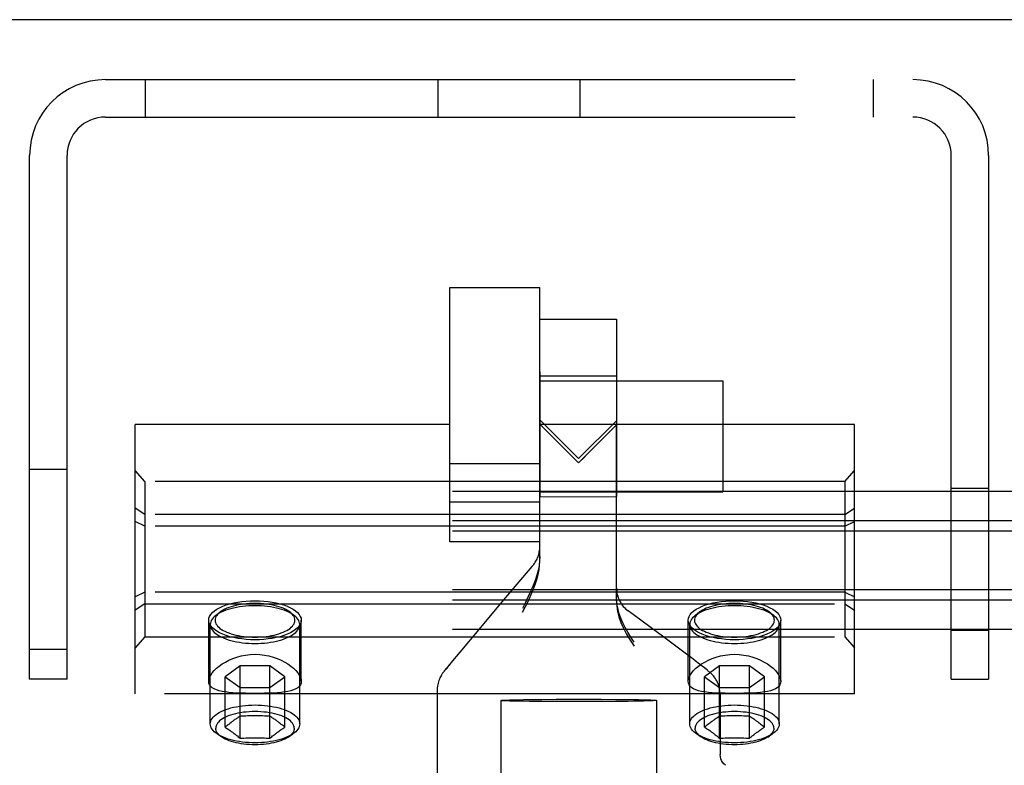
# Model space of a CAD drawing. Header units: inches. Extents: x 0 to 262, y 0 to 169.
# Tile 55 of 105: x 83.79 to 85.85, y 125.14 to 126.69. Entities that reach past the tile are written whole.
import ezdxf

# ---------------------------------------------------------------- set-up
doc = ezdxf.new("R2010")
doc.units = ezdxf.units.IN
doc.header["$LTSCALE"] = 14.384615
doc.header["$MEASUREMENT"] = 0
doc.linetypes.add('HIDDEN', pattern=[0.2, 0.1, -0.1])
doc.layers.get('0').update_dxf_attribs({"linetype": 'CONTINUOUS'})
doc.layers.add('DEFAULT_2', color=8, linetype='HIDDEN')

msp = doc.modelspace()

# ---------------------------------------------------------------- linework, layer by layer
at = {"color": 7, "linetype": 'Continuous'}
msp.add_line((123.503, 126.6937), (44.878, 126.6937), dxfattribs=at)
at = {"layer": 'DEFAULT_2', "color": 8, "linetype": 'HIDDEN'}
for p, q in [((83.9735, 126.5687), (85.6575, 126.5687)), ((84.0565, 126.5687), (84.0565, 126.4907)), ((84.6675, 126.4907), (84.6675, 126.5687)), ((84.9635, 126.4907), (84.9635, 126.5687)), ((85.5745, 126.5687), (85.5745, 126.4907)), ((83.9735, 126.4907), (85.6575, 126.4907)), ((83.8155, 125.3187), (83.8155, 126.4107)), ((83.8935, 125.3187), (83.8935, 126.4107)), ((85.7375, 125.3187), (85.7375, 126.4107)), ((85.8155, 126.4107), (85.8155, 125.3187)), ((84.6917, 125.605), (84.6917, 126.1356)), ((84.6917, 126.1356), (84.8792, 126.1356)), ((84.8792, 125.605), (84.8792, 126.1356)), ((84.8791, 126.069), (85.0391, 126.0691)), ((84.8791, 126.069), (84.8792, 125.8506)), ((84.8791, 126.069), (84.8792, 125.8506)), ((85.0391, 126.0691), (85.0392, 125.8487)), ((85.0391, 126.0691), (85.0392, 125.8487)), ((84.8792, 125.951), (85.0392, 125.9511)), ((84.8792, 125.951), (84.8792, 125.8269)), ((84.8792, 125.951), (84.8792, 125.8269)), ((85.0392, 125.9511), (85.0392, 125.827)), ((85.0392, 125.9511), (85.0392, 125.827)), ((84.8792, 125.9405), (85.2612, 125.9405)), ((85.2612, 125.9405), (85.2612, 125.7095)), ((84.0355, 125.2877), (84.0355, 125.8497)), ((84.6917, 125.8497), (84.0355, 125.8497)), ((84.9603, 125.7786), (84.8792, 125.8593)), ((84.8794, 125.5656), (84.8792, 125.8506)), ((84.8792, 125.8506), (84.9464, 125.7834)), ((85.5355, 125.8497), (84.8792, 125.8497)), ((85.0392, 125.8574), (84.9603, 125.7786)), ((84.9871, 125.7964), (85.0392, 125.8487)), ((85.0394, 125.4809), (85.0392, 125.8487)), ((85.5355, 125.2877), (85.5355, 125.8497)), ((84.8792, 125.8269), (84.8793, 125.699)), ((84.8792, 125.8269), (84.8793, 125.699)), ((85.0392, 125.827), (85.0393, 125.6991)), ((85.0392, 125.827), (85.0393, 125.6991)), ((84.9464, 125.7834), (84.9603, 125.7695)), ((84.9603, 125.7695), (84.9871, 125.7964)), ((84.9603, 125.7695), (84.9738, 125.783)), ((84.8792, 125.7674), (84.6917, 125.7674)), ((83.8155, 125.7562), (83.8935, 125.7562)), ((84.0555, 125.7304), (84.0355, 125.7534)), ((85.5155, 125.7304), (85.5355, 125.7534)), ((84.0555, 125.7304), (84.0555, 125.4071)), ((85.5155, 125.7304), (84.0555, 125.7304)), ((85.5155, 125.7304), (85.5155, 125.4071)), ((85.7375, 125.7167), (85.8155, 125.7167)), ((123.5355, 125.7097), (80.5355, 125.7097)), ((84.8792, 125.7095), (85.2612, 125.7095)), ((84.8793, 125.699), (85.0393, 125.6991)), ((84.0555, 125.6618), (84.0355, 125.675)), ((84.8792, 125.6875), (84.6917, 125.6875)), ((85.5155, 125.6618), (85.5355, 125.675)), ((85.5155, 125.6618), (84.0555, 125.6618)), ((123.5355, 125.6487), (80.5355, 125.6487)), ((84.0555, 125.6373), (84.0355, 125.6471)), ((85.5155, 125.6373), (84.0555, 125.6373)), ((85.5155, 125.6373), (85.5355, 125.6471)), ((123.5355, 125.6269), (80.5355, 125.6269)), ((84.8792, 125.605), (84.6917, 125.605)), ((84.8794, 125.5743), (84.8794, 125.5947)), ((84.8794, 125.5743), (84.8794, 125.5947)), ((123.5355, 125.5049), (80.5355, 125.5049)), ((84.0555, 125.5002), (84.0355, 125.4904)), ((85.5155, 125.5002), (84.0555, 125.5002)), ((85.0394, 125.509), (85.0394, 125.4897)), ((85.0394, 125.509), (85.0394, 125.4897)), ((85.5155, 125.5002), (85.5355, 125.4904)), ((123.5355, 125.4831), (80.5355, 125.4831)), ((84.0555, 125.4757), (84.0355, 125.4624)), ((84.0555, 125.4757), (85.5155, 125.4757)), ((84.8005, 125.4795), (84.7521, 125.4221)), ((85.5155, 125.4757), (85.5355, 125.4624)), ((84.2118, 125.4578), (84.203, 125.4507)), ((84.3591, 125.4578), (84.3679, 125.4507)), ((85.138, 125.4059), (85.0638, 125.4607)), ((85.2118, 125.4578), (85.203, 125.4507)), ((85.3591, 125.4578), (85.3679, 125.4507)), ((84.189, 125.3141), (84.189, 125.4414)), ((84.1922, 125.2253), (84.1922, 125.4323)), ((84.3787, 125.2253), (84.3787, 125.4323)), ((84.382, 125.3141), (84.382, 125.4414)), ((85.189, 125.3141), (85.189, 125.4414)), ((85.1922, 125.2253), (85.1922, 125.4323)), ((85.3787, 125.2253), (85.3787, 125.4323)), ((85.382, 125.3141), (85.382, 125.4414)), ((123.5355, 125.4221), (80.5355, 125.4221)), ((84.7521, 125.4221), (84.7125, 125.3748)), ((85.7375, 125.4207), (85.8155, 125.4207)), ((84.0555, 125.4071), (84.0355, 125.3841)), ((84.0555, 125.4071), (85.5155, 125.4071)), ((85.1773, 125.3766), (85.138, 125.4059)), ((85.5155, 125.4071), (85.5355, 125.3841)), ((83.8155, 125.3812), (83.8935, 125.3812)), ((84.7125, 125.3748), (84.6972, 125.3564)), ((85.1985, 125.3606), (85.1773, 125.3766)), ((84.2543, 125.3464), (84.2231, 125.3236)), ((84.2543, 125.1955), (84.2543, 125.3464)), ((84.3166, 125.3464), (84.2543, 125.3464)), ((84.3166, 125.1955), (84.3166, 125.3464)), ((84.3478, 125.3236), (84.3166, 125.3464)), ((84.6906, 125.3484), (84.6864, 125.3431)), ((84.6972, 125.3564), (84.6895, 125.3469)), ((85.2036, 125.3567), (85.1985, 125.3606)), ((85.2126, 125.3499), (85.2036, 125.3567)), ((85.2182, 125.3456), (85.2126, 125.3499)), ((85.2543, 125.3464), (85.2231, 125.3236)), ((85.2543, 125.1955), (85.2543, 125.3464)), ((85.3166, 125.3464), (85.2543, 125.3464)), ((85.3166, 125.1955), (85.3166, 125.3464)), ((85.3478, 125.3236), (85.3166, 125.3464)), ((84.6809, 125.3364), (84.6797, 125.3348)), ((84.6816, 125.3372), (84.6803, 125.3356)), ((84.6823, 125.338), (84.6809, 125.3364)), ((84.683, 125.3389), (84.6816, 125.3372)), ((84.6838, 125.3399), (84.6823, 125.338)), ((84.6854, 125.342), (84.683, 125.3389)), ((84.6873, 125.3443), (84.6846, 125.3409)), ((85.2229, 125.3419), (85.2182, 125.3456)), ((85.2256, 125.3398), (85.2229, 125.3419)), ((85.2268, 125.3388), (85.2243, 125.3408)), ((85.2279, 125.3379), (85.2256, 125.3398)), ((83.8935, 125.3187), (83.8155, 125.3187)), ((84.2231, 125.2183), (84.2231, 125.3236)), ((84.2231, 125.3236), (84.2543, 125.3008)), ((84.3166, 125.3008), (84.3478, 125.3236)), ((84.3478, 125.2183), (84.3478, 125.3236)), ((85.2231, 125.2183), (85.2231, 125.3236)), ((85.2231, 125.3236), (85.2543, 125.3008)), ((85.3166, 125.3008), (85.3478, 125.3236)), ((85.3478, 125.2183), (85.3478, 125.3236)), ((85.7375, 125.3187), (85.8155, 125.3187)), ((85.5355, 125.2877), (84.0355, 125.2877)), ((84.2543, 125.3008), (84.3166, 125.3008)), ((84.6655, 125.2961), (84.6659, 124.689)), ((85.2543, 125.3008), (85.3166, 125.3008)), ((85.2555, 125.2866), (85.2556, 125.1617)), ((84.798, 125.274), (84.7988, 125.2743)), ((84.798, 125.274), (84.7984, 124.6991)), ((84.7988, 125.2738), (84.798, 125.274)), ((84.8839, 125.2763), (84.9134, 125.2765)), ((84.9134, 125.2765), (84.9445, 125.2766)), ((84.9445, 125.2716), (84.9134, 125.2717)), ((84.9445, 125.2766), (84.9765, 125.2766)), ((84.9765, 125.2716), (84.9445, 125.2716)), ((84.9765, 125.2766), (85.0077, 125.2765)), ((85.0077, 125.2717), (84.9765, 125.2716)), ((85.0371, 125.2719), (85.0077, 125.2717)), ((85.1223, 125.2744), (85.123, 125.2742)), ((85.123, 125.2742), (85.1223, 125.2739)), ((85.123, 125.2742), (85.1232, 125.0123)), ((84.2327, 125.226), (84.2306, 125.2243)), ((84.2348, 125.2276), (84.2327, 125.226)), ((84.3361, 125.2276), (84.3339, 125.2292)), ((84.3382, 125.226), (84.3361, 125.2276)), ((84.3403, 125.2243), (84.3382, 125.226)), ((84.3425, 125.2227), (84.3403, 125.2243)), ((85.2295, 125.2235), (85.2274, 125.2218)), ((85.2317, 125.2252), (85.2295, 125.2235)), ((85.2338, 125.2268), (85.2317, 125.2252)), ((85.3392, 125.2252), (85.3371, 125.2268)), ((85.3414, 125.2235), (85.3392, 125.2252)), ((85.3435, 125.2218), (85.3414, 125.2235)), ((84.2161, 125.1978), (84.2065, 125.2043)), ((84.2252, 125.2201), (84.2231, 125.2183)), ((84.2231, 125.2183), (84.2242, 125.2177)), ((84.2274, 125.2218), (84.2252, 125.2201)), ((84.2274, 125.2155), (84.2295, 125.2141)), ((84.2295, 125.2141), (84.2317, 125.2126)), ((84.2317, 125.2126), (84.2338, 125.2112)), ((84.3339, 125.2088), (84.3361, 125.2104)), ((84.3361, 125.2104), (84.3382, 125.2119)), ((84.3382, 125.2119), (84.3403, 125.2134)), ((84.3446, 125.2209), (84.3425, 125.2227)), ((84.3548, 125.1978), (84.3644, 125.2043)), ((85.2161, 125.1978), (85.2065, 125.2043)), ((85.2252, 125.2201), (85.2231, 125.2183)), ((85.2231, 125.2183), (85.2242, 125.2177)), ((85.2274, 125.2218), (85.2252, 125.2201)), ((85.2274, 125.2155), (85.2295, 125.2141)), ((85.2295, 125.2141), (85.2317, 125.2126)), ((85.2317, 125.2126), (85.2338, 125.2112)), ((85.3339, 125.2088), (85.3361, 125.2104)), ((85.3361, 125.2104), (85.3382, 125.2119)), ((85.3382, 125.2119), (85.3403, 125.2134)), ((85.3457, 125.2201), (85.3435, 125.2218)), ((85.3478, 125.2183), (85.3457, 125.2201)), ((85.3548, 125.1978), (85.3644, 125.2043))]:
    msp.add_line(p, q, dxfattribs=at)
for points in [[(84.8794, 125.5743), (84.879, 125.5648), (84.8778, 125.5551), (84.8759, 125.5453), (84.8732, 125.5352), (84.8698, 125.5246), (84.8657, 125.5137), (84.8609, 125.5024), (84.8555, 125.4907), (84.8497, 125.4786), (84.8433, 125.4662)], [(84.8651, 125.5558), (84.8631, 125.5535), (84.8005, 125.4795)], [(84.8433, 125.4579), (84.8497, 125.4702), (84.8556, 125.4822), (84.8609, 125.4939), (84.8657, 125.5051), (84.8698, 125.5161), (84.8732, 125.5266), (84.8759, 125.5368), (84.8778, 125.5466), (84.879, 125.5562), (84.8794, 125.5656)], [(84.189, 125.4414), (84.1894, 125.4455), (84.1909, 125.4495), (84.1933, 125.4534), (84.1965, 125.4573), (84.2007, 125.4609), (84.2058, 125.4644), (84.2116, 125.4676), (84.2181, 125.4706), (84.2253, 125.4733), (84.2332, 125.4757)], [(84.2855, 125.4717), (84.2789, 125.4716), (84.2723, 125.4713), (84.2657, 125.4709), (84.2593, 125.4702), (84.253, 125.4693), (84.2468, 125.4682), (84.2409, 125.4669), (84.2351, 125.4655), (84.2296, 125.4639), (84.2244, 125.4621), (84.2196, 125.4602), (84.215, 125.4582), (84.2108, 125.456), (84.207, 125.4537), (84.2036, 125.4512), (84.203, 125.4507)], [(84.2855, 125.4766), (84.2795, 125.4765), (84.2737, 125.4762), (84.2679, 125.4758), (84.2621, 125.4752), (84.2565, 125.4744), (84.251, 125.4734), (84.2456, 125.4723), (84.2405, 125.471), (84.2356, 125.4696), (84.231, 125.468), (84.2266, 125.4663), (84.2226, 125.4645), (84.2188, 125.4625), (84.2154, 125.4604), (84.2124, 125.4583), (84.2118, 125.4578)], [(84.2332, 125.4757), (84.2412, 125.4776), (84.2495, 125.4792), (84.2582, 125.4805), (84.2671, 125.4814), (84.2762, 125.482), (84.2855, 125.4822)], [(84.2855, 125.4822), (84.2947, 125.482), (84.3038, 125.4814), (84.3127, 125.4805), (84.3214, 125.4792), (84.3297, 125.4776), (84.3377, 125.4757)], [(84.3591, 125.4578), (84.3585, 125.4583), (84.3555, 125.4604), (84.3521, 125.4625), (84.3483, 125.4645), (84.3443, 125.4663), (84.3399, 125.468), (84.3353, 125.4696), (84.3304, 125.471), (84.3253, 125.4723), (84.3199, 125.4734), (84.3144, 125.4744), (84.3088, 125.4752), (84.303, 125.4758), (84.2972, 125.4762), (84.2914, 125.4765), (84.2855, 125.4766)], [(84.3679, 125.4507), (84.3673, 125.4512), (84.3639, 125.4537), (84.3601, 125.456), (84.3559, 125.4582), (84.3513, 125.4602), (84.3465, 125.4621), (84.3413, 125.4639), (84.3358, 125.4655), (84.33, 125.4669), (84.3241, 125.4682), (84.3179, 125.4693), (84.3116, 125.4702), (84.3052, 125.4709), (84.2986, 125.4713), (84.2921, 125.4716), (84.2855, 125.4717)], [(84.3377, 125.4757), (84.3456, 125.4733), (84.3528, 125.4706), (84.3593, 125.4676), (84.3652, 125.4644), (84.3702, 125.4609), (84.3744, 125.4573), (84.3777, 125.4534), (84.38, 125.4495), (84.3815, 125.4455), (84.382, 125.4414)], [(85.076, 125.3954), (85.0691, 125.4061), (85.0629, 125.4164), (85.0574, 125.4263), (85.0527, 125.4359), (85.0486, 125.4454), (85.0453, 125.4547), (85.0427, 125.4638), (85.0409, 125.4727), (85.0398, 125.4813), (85.0394, 125.4897)], [(85.0394, 125.4809), (85.04, 125.4704), (85.0417, 125.4595), (85.0446, 125.4482), (85.0487, 125.4366), (85.0539, 125.4248), (85.0602, 125.4126), (85.0676, 125.4), (85.076, 125.3871)], [(85.189, 125.4414), (85.1894, 125.4455), (85.1909, 125.4495), (85.1933, 125.4534), (85.1965, 125.4573), (85.2007, 125.4609), (85.2058, 125.4644), (85.2116, 125.4676), (85.2181, 125.4706), (85.2253, 125.4733), (85.2332, 125.4757)], [(85.2855, 125.4717), (85.2789, 125.4716), (85.2723, 125.4713), (85.2657, 125.4709), (85.2593, 125.4702), (85.253, 125.4693), (85.2468, 125.4682), (85.2409, 125.4669), (85.2351, 125.4655), (85.2296, 125.4639), (85.2244, 125.4621), (85.2196, 125.4602), (85.215, 125.4582), (85.2108, 125.456), (85.207, 125.4537), (85.2036, 125.4512), (85.203, 125.4507)], [(85.2855, 125.4766), (85.2795, 125.4765), (85.2737, 125.4762), (85.2679, 125.4758), (85.2621, 125.4752), (85.2565, 125.4744), (85.251, 125.4734), (85.2456, 125.4723), (85.2405, 125.471), (85.2356, 125.4696), (85.231, 125.468), (85.2266, 125.4663), (85.2226, 125.4645), (85.2188, 125.4625), (85.2154, 125.4604), (85.2124, 125.4583), (85.2118, 125.4578)], [(85.2332, 125.4757), (85.2412, 125.4776), (85.2495, 125.4792), (85.2582, 125.4805), (85.2671, 125.4814), (85.2762, 125.482), (85.2855, 125.4822)], [(85.2855, 125.4822), (85.2947, 125.482), (85.3038, 125.4814), (85.3127, 125.4805), (85.3214, 125.4792), (85.3297, 125.4776), (85.3377, 125.4757)], [(85.3591, 125.4578), (85.3585, 125.4583), (85.3555, 125.4604), (85.3521, 125.4625), (85.3483, 125.4645), (85.3443, 125.4663), (85.3399, 125.468), (85.3353, 125.4696), (85.3304, 125.471), (85.3253, 125.4723), (85.3199, 125.4734), (85.3144, 125.4744), (85.3088, 125.4752), (85.303, 125.4758), (85.2972, 125.4762), (85.2914, 125.4765), (85.2855, 125.4766)], [(85.3679, 125.4507), (85.3673, 125.4512), (85.3639, 125.4537), (85.3601, 125.456), (85.3559, 125.4582), (85.3513, 125.4602), (85.3465, 125.4621), (85.3413, 125.4639), (85.3358, 125.4655), (85.33, 125.4669), (85.3241, 125.4682), (85.3179, 125.4693), (85.3116, 125.4702), (85.3052, 125.4709), (85.2986, 125.4713), (85.2921, 125.4716), (85.2855, 125.4717)], [(85.3377, 125.4757), (85.3456, 125.4733), (85.3528, 125.4706), (85.3593, 125.4676), (85.3652, 125.4644), (85.3702, 125.4609), (85.3744, 125.4573), (85.3777, 125.4534), (85.38, 125.4495), (85.3815, 125.4455), (85.382, 125.4414)], [(84.203, 125.4507), (84.2006, 125.4487), (84.1981, 125.4461), (84.196, 125.4434), (84.1943, 125.4407), (84.1932, 125.4379), (84.1924, 125.4351), (84.1922, 125.4323)], [(84.2118, 125.4578), (84.2097, 125.456), (84.2075, 125.4537), (84.2056, 125.4513), (84.2041, 125.4489), (84.2031, 125.4464), (84.2024, 125.4439), (84.2022, 125.4414), (84.2024, 125.4389), (84.2031, 125.4364), (84.2041, 125.4339), (84.2056, 125.4315), (84.2075, 125.4291), (84.2097, 125.4268), (84.2124, 125.4245), (84.2154, 125.4224), (84.2188, 125.4203), (84.2226, 125.4183), (84.2266, 125.4165), (84.231, 125.4148), (84.2356, 125.4132), (84.2405, 125.4118), (84.2456, 125.4105), (84.251, 125.4094), (84.2565, 125.4084), (84.2621, 125.4076), (84.2679, 125.407), (84.2737, 125.4066), (84.2795, 125.4063), (84.2855, 125.4062)], [(84.2855, 125.4062), (84.2914, 125.4063), (84.2972, 125.4066), (84.303, 125.407), (84.3088, 125.4076), (84.3144, 125.4084), (84.3199, 125.4094), (84.3253, 125.4105), (84.3304, 125.4118), (84.3353, 125.4132), (84.3399, 125.4148), (84.3443, 125.4165), (84.3483, 125.4183), (84.3521, 125.4203), (84.3555, 125.4224), (84.3585, 125.4245), (84.3612, 125.4268), (84.3634, 125.4291), (84.3653, 125.4315), (84.3668, 125.4339), (84.3679, 125.4364), (84.3685, 125.4389), (84.3687, 125.4414), (84.3685, 125.4439), (84.3679, 125.4464), (84.3668, 125.4489), (84.3653, 125.4513), (84.3634, 125.4537), (84.3612, 125.456), (84.3591, 125.4578)], [(84.3787, 125.4323), (84.3785, 125.4351), (84.3778, 125.4379), (84.3766, 125.4407), (84.3749, 125.4434), (84.3728, 125.4461), (84.3703, 125.4487), (84.3679, 125.4507)], [(85.203, 125.4507), (85.2006, 125.4487), (85.1981, 125.4461), (85.196, 125.4434), (85.1943, 125.4407), (85.1932, 125.4379), (85.1924, 125.4351), (85.1922, 125.4323)], [(85.2118, 125.4578), (85.2097, 125.456), (85.2075, 125.4537), (85.2056, 125.4513), (85.2041, 125.4489), (85.2031, 125.4464), (85.2024, 125.4439), (85.2022, 125.4414), (85.2024, 125.4389), (85.2031, 125.4364), (85.2041, 125.4339), (85.2056, 125.4315), (85.2075, 125.4291), (85.2097, 125.4268), (85.2124, 125.4245), (85.2154, 125.4224), (85.2188, 125.4203), (85.2226, 125.4183), (85.2266, 125.4165), (85.231, 125.4148), (85.2356, 125.4132), (85.2405, 125.4118), (85.2456, 125.4105), (85.251, 125.4094), (85.2565, 125.4084), (85.2621, 125.4076), (85.2679, 125.407), (85.2737, 125.4066), (85.2795, 125.4063), (85.2855, 125.4062)], [(85.2855, 125.4062), (85.2914, 125.4063), (85.2972, 125.4066), (85.303, 125.407), (85.3088, 125.4076), (85.3144, 125.4084), (85.3199, 125.4094), (85.3253, 125.4105), (85.3304, 125.4118), (85.3353, 125.4132), (85.3399, 125.4148), (85.3443, 125.4165), (85.3483, 125.4183), (85.3521, 125.4203), (85.3555, 125.4224), (85.3585, 125.4245), (85.3612, 125.4268), (85.3634, 125.4291), (85.3653, 125.4315), (85.3668, 125.4339), (85.3679, 125.4364), (85.3685, 125.4389), (85.3687, 125.4414), (85.3685, 125.4439), (85.3679, 125.4464), (85.3668, 125.4489), (85.3653, 125.4513), (85.3634, 125.4537), (85.3612, 125.456), (85.3591, 125.4578)], [(85.3787, 125.4323), (85.3785, 125.4351), (85.3778, 125.4379), (85.3766, 125.4407), (85.3749, 125.4434), (85.3728, 125.4461), (85.3703, 125.4487), (85.3679, 125.4507)], [(84.2332, 125.4071), (84.2253, 125.4095), (84.2181, 125.4122), (84.2116, 125.4152), (84.2058, 125.4184), (84.2007, 125.4219), (84.1965, 125.4255), (84.1933, 125.4294), (84.1909, 125.4333), (84.1894, 125.4373), (84.189, 125.4414)], [(84.1922, 125.4323), (84.1924, 125.4295), (84.1932, 125.4267), (84.1943, 125.4239), (84.196, 125.4212), (84.1981, 125.4185), (84.2006, 125.4159), (84.2036, 125.4134), (84.207, 125.411), (84.2108, 125.4087), (84.215, 125.4065), (84.2196, 125.4044), (84.2244, 125.4025), (84.2296, 125.4008), (84.2351, 125.3992), (84.2409, 125.3977), (84.2468, 125.3965), (84.253, 125.3954), (84.2593, 125.3945), (84.2657, 125.3938), (84.2723, 125.3933), (84.2789, 125.393), (84.2855, 125.3929)], [(84.2855, 125.3929), (84.2921, 125.393), (84.2986, 125.3933), (84.3052, 125.3938), (84.3116, 125.3945), (84.3179, 125.3954), (84.3241, 125.3965), (84.33, 125.3977), (84.3358, 125.3992), (84.3413, 125.4008), (84.3465, 125.4025), (84.3513, 125.4044), (84.3559, 125.4065), (84.3601, 125.4087), (84.3639, 125.411), (84.3673, 125.4134), (84.3703, 125.4159), (84.3728, 125.4185), (84.3749, 125.4212), (84.3766, 125.4239), (84.3778, 125.4267), (84.3785, 125.4295), (84.3787, 125.4323)], [(84.382, 125.4414), (84.3815, 125.4373), (84.38, 125.4333), (84.3777, 125.4294), (84.3744, 125.4255), (84.3702, 125.4219), (84.3652, 125.4184), (84.3593, 125.4152), (84.3528, 125.4122), (84.3456, 125.4095), (84.3377, 125.4071)], [(85.2332, 125.4071), (85.2253, 125.4095), (85.2181, 125.4122), (85.2116, 125.4152), (85.2058, 125.4184), (85.2007, 125.4219), (85.1965, 125.4255), (85.1933, 125.4294), (85.1909, 125.4333), (85.1894, 125.4373), (85.189, 125.4414)], [(85.1922, 125.4323), (85.1924, 125.4295), (85.1932, 125.4267), (85.1943, 125.4239), (85.196, 125.4212), (85.1981, 125.4185), (85.2006, 125.4159), (85.2036, 125.4134), (85.207, 125.411), (85.2108, 125.4087), (85.215, 125.4065), (85.2196, 125.4044), (85.2244, 125.4025), (85.2296, 125.4008), (85.2351, 125.3992), (85.2409, 125.3977), (85.2468, 125.3965), (85.253, 125.3954), (85.2593, 125.3945), (85.2657, 125.3938), (85.2723, 125.3933), (85.2789, 125.393), (85.2855, 125.3929)], [(85.2855, 125.3929), (85.2921, 125.393), (85.2986, 125.3933), (85.3052, 125.3938), (85.3116, 125.3945), (85.3179, 125.3954), (85.3241, 125.3965), (85.33, 125.3977), (85.3358, 125.3992), (85.3413, 125.4008), (85.3465, 125.4025), (85.3513, 125.4044), (85.3559, 125.4065), (85.3601, 125.4087), (85.3639, 125.411), (85.3673, 125.4134), (85.3703, 125.4159), (85.3728, 125.4185), (85.3749, 125.4212), (85.3766, 125.4239), (85.3778, 125.4267), (85.3785, 125.4295), (85.3787, 125.4323)], [(85.382, 125.4414), (85.3815, 125.4373), (85.38, 125.4333), (85.3777, 125.4294), (85.3744, 125.4255), (85.3702, 125.4219), (85.3652, 125.4184), (85.3593, 125.4152), (85.3528, 125.4122), (85.3456, 125.4095), (85.3377, 125.4071)], [(84.2855, 125.4006), (84.2762, 125.4008), (84.2671, 125.4014), (84.2582, 125.4023), (84.2495, 125.4035), (84.2412, 125.4052), (84.2332, 125.4071)], [(84.3377, 125.4071), (84.3297, 125.4052), (84.3214, 125.4035), (84.3127, 125.4023), (84.3038, 125.4014), (84.2947, 125.4008), (84.2855, 125.4006)], [(85.2855, 125.4006), (85.2762, 125.4008), (85.2671, 125.4014), (85.2582, 125.4023), (85.2495, 125.4035), (85.2412, 125.4052), (85.2332, 125.4071)], [(85.3377, 125.4071), (85.3297, 125.4052), (85.3214, 125.4035), (85.3127, 125.4023), (85.3038, 125.4014), (85.2947, 125.4008), (85.2855, 125.4006)], [(84.189, 125.3141), (84.1894, 125.3182), (84.1908, 125.3225), (84.1931, 125.3271), (84.1962, 125.3318), (84.2002, 125.3365), (84.205, 125.3412), (84.2105, 125.3458), (84.2167, 125.3502), (84.2236, 125.3543), (84.231, 125.3582), (84.2389, 125.3616), (84.2474, 125.3645), (84.2564, 125.367), (84.2658, 125.3688), (84.2755, 125.3699), (84.2855, 125.3703)], [(84.2855, 125.3703), (84.2954, 125.3699), (84.3051, 125.3688), (84.3145, 125.367), (84.3235, 125.3645), (84.332, 125.3616), (84.34, 125.3582), (84.3474, 125.3543), (84.3542, 125.3502), (84.3604, 125.3458), (84.3659, 125.3412), (84.3707, 125.3365), (84.3747, 125.3318), (84.3778, 125.3271), (84.3801, 125.3226), (84.3815, 125.3182), (84.382, 125.3141)], [(85.189, 125.3141), (85.1894, 125.3182), (85.1908, 125.3225), (85.1931, 125.3271), (85.1962, 125.3318), (85.2002, 125.3365), (85.205, 125.3412), (85.2105, 125.3458), (85.2167, 125.3502), (85.2236, 125.3543), (85.231, 125.3582), (85.2389, 125.3616), (85.2474, 125.3645), (85.2564, 125.367), (85.2658, 125.3688), (85.2755, 125.3699), (85.2855, 125.3703)], [(85.2855, 125.3703), (85.2954, 125.3699), (85.3051, 125.3688), (85.3145, 125.367), (85.3235, 125.3645), (85.332, 125.3616), (85.34, 125.3582), (85.3474, 125.3543), (85.3542, 125.3502), (85.3604, 125.3458), (85.3659, 125.3412), (85.3707, 125.3365), (85.3747, 125.3318), (85.3778, 125.3271), (85.3801, 125.3226), (85.3815, 125.3182), (85.382, 125.3141)], [(84.678, 125.3326), (84.6774, 125.3317), (84.6768, 125.3308), (84.6761, 125.3298), (84.6753, 125.3286), (84.6744, 125.3272), (84.6734, 125.3255), (84.6723, 125.3235), (84.6712, 125.3212), (84.6701, 125.3186), (84.669, 125.3159), (84.6681, 125.3129), (84.6672, 125.3099), (84.6666, 125.3068), (84.666, 125.3036), (84.6657, 125.3003), (84.6655, 125.2969), (84.6655, 125.2961)], [(84.6797, 125.3348), (84.6792, 125.3341), (84.6786, 125.3333), (84.678, 125.3326), (84.6774, 125.3317), (84.6768, 125.3308), (84.6761, 125.3298), (84.6753, 125.3286)], [(84.6797, 125.3348), (84.6792, 125.3341), (84.6786, 125.3333)], [(85.2555, 125.2866), (85.2555, 125.2893), (85.2551, 125.2935), (85.2545, 125.2975), (85.2537, 125.3013), (85.2526, 125.305), (85.2514, 125.3085), (85.25, 125.3118), (85.2484, 125.3149), (85.2468, 125.3179), (85.245, 125.3206), (85.2432, 125.3231), (85.2414, 125.3253), (85.2397, 125.3273), (85.2382, 125.3289), (85.2368, 125.3303), (85.2357, 125.3314), (85.2346, 125.3323), (85.2337, 125.3332), (85.2328, 125.3339), (85.2319, 125.3347), (85.2309, 125.3355), (85.23, 125.3362), (85.229, 125.3371), (85.2268, 125.3388)], [(85.2357, 125.3314), (85.2346, 125.3323), (85.2337, 125.3332), (85.2328, 125.3339), (85.2319, 125.3347), (85.2309, 125.3355), (85.23, 125.3362), (85.229, 125.3371), (85.2279, 125.3379)], [(84.2855, 125.2888), (84.2755, 125.2888), (84.2658, 125.289), (84.2564, 125.2892), (84.2474, 125.2896), (84.2389, 125.2901), (84.231, 125.2908), (84.2236, 125.2918), (84.2167, 125.2929), (84.2105, 125.2944), (84.205, 125.2962), (84.2002, 125.2983), (84.1963, 125.3007), (84.1931, 125.3035), (84.1908, 125.3067), (84.1894, 125.3102), (84.189, 125.3141)], [(84.382, 125.3141), (84.3815, 125.3102), (84.3801, 125.3067), (84.3778, 125.3035), (84.3747, 125.3007), (84.3707, 125.2983), (84.3659, 125.2962), (84.3604, 125.2944), (84.3542, 125.2929), (84.3473, 125.2918), (84.3399, 125.2908), (84.332, 125.2901), (84.3235, 125.2896), (84.3145, 125.2892), (84.3051, 125.289), (84.2954, 125.2888), (84.2855, 125.2888)], [(85.2855, 125.2888), (85.2755, 125.2888), (85.2658, 125.289), (85.2564, 125.2892), (85.2474, 125.2896), (85.2389, 125.2901), (85.231, 125.2908), (85.2236, 125.2918), (85.2167, 125.2929), (85.2105, 125.2944), (85.205, 125.2962), (85.2002, 125.2983), (85.1963, 125.3007), (85.1931, 125.3035), (85.1908, 125.3067), (85.1894, 125.3102), (85.189, 125.3141)], [(85.382, 125.3141), (85.3815, 125.3102), (85.3801, 125.3067), (85.3778, 125.3035), (85.3747, 125.3007), (85.3707, 125.2983), (85.3659, 125.2962), (85.3604, 125.2944), (85.3542, 125.2929), (85.3473, 125.2918), (85.3399, 125.2908), (85.332, 125.2901), (85.3235, 125.2896), (85.3145, 125.2892), (85.3051, 125.289), (85.2954, 125.2888), (85.2855, 125.2888)], [(84.1922, 125.2253), (84.1924, 125.2281), (84.1932, 125.2309), (84.1943, 125.2336), (84.196, 125.2364), (84.1981, 125.239), (84.2006, 125.2416), (84.2036, 125.2441), (84.207, 125.2466), (84.2108, 125.2489), (84.215, 125.2511), (84.2195, 125.2531), (84.2244, 125.255), (84.2296, 125.2568), (84.235, 125.2584), (84.2408, 125.2598), (84.2467, 125.2611), (84.2529, 125.2622), (84.2592, 125.2631), (84.2656, 125.2638), (84.2722, 125.2643), (84.2788, 125.2646), (84.2855, 125.2647)], [(84.2855, 125.2647), (84.2921, 125.2646), (84.2987, 125.2643), (84.3053, 125.2638), (84.3117, 125.2631), (84.318, 125.2622), (84.3242, 125.2611), (84.3301, 125.2598), (84.3359, 125.2584), (84.3413, 125.2568), (84.3465, 125.255), (84.3514, 125.2531), (84.3559, 125.2511), (84.3601, 125.2489), (84.3639, 125.2466), (84.3673, 125.2441), (84.3703, 125.2416), (84.3728, 125.239), (84.3749, 125.2364), (84.3766, 125.2336), (84.3778, 125.2309), (84.3785, 125.2281), (84.3787, 125.2253)], [(84.798, 125.274), (84.7988, 125.2743), (84.8012, 125.2745)], [(84.9134, 125.2717), (84.8839, 125.2719), (84.8703, 125.272), (84.8575, 125.2721), (84.8456, 125.2723), (84.8349, 125.2725), (84.8254, 125.2726), (84.8172, 125.2728), (84.8104, 125.2731), (84.805, 125.2733), (84.8012, 125.2735), (84.7988, 125.2738), (84.798, 125.274)], [(84.8012, 125.2745), (84.805, 125.2747), (84.8104, 125.275), (84.8172, 125.2752), (84.8254, 125.2754), (84.8349, 125.2756), (84.8456, 125.2758), (84.8575, 125.276), (84.8703, 125.2761), (84.8839, 125.2763)], [(85.0077, 125.2765), (85.0371, 125.2763), (85.0508, 125.2762), (85.0636, 125.2761), (85.0754, 125.2759), (85.0861, 125.2758), (85.0957, 125.2756), (85.1038, 125.2754), (85.1107, 125.2751), (85.116, 125.2749), (85.1199, 125.2747), (85.1223, 125.2744), (85.123, 125.2742)], [(85.116, 125.2735), (85.1107, 125.2732), (85.1038, 125.273), (85.0957, 125.2728), (85.0861, 125.2726), (85.0754, 125.2724), (85.0636, 125.2722), (85.0508, 125.2721), (85.0371, 125.2719)], [(85.123, 125.2742), (85.1223, 125.2739), (85.1199, 125.2737), (85.116, 125.2735)], [(85.1922, 125.2253), (85.1924, 125.2281), (85.1932, 125.2309), (85.1943, 125.2336), (85.196, 125.2364), (85.1981, 125.239), (85.2006, 125.2416), (85.2036, 125.2441), (85.207, 125.2466), (85.2108, 125.2489), (85.215, 125.2511), (85.2195, 125.2531), (85.2244, 125.255), (85.2296, 125.2568), (85.235, 125.2584), (85.2408, 125.2598), (85.2467, 125.2611), (85.2529, 125.2622), (85.2592, 125.2631), (85.2656, 125.2638), (85.2722, 125.2643), (85.2788, 125.2646), (85.2855, 125.2647)], [(85.2855, 125.2647), (85.2921, 125.2646), (85.2987, 125.2643), (85.3053, 125.2638), (85.3117, 125.2631), (85.318, 125.2622), (85.3242, 125.2611), (85.3301, 125.2598), (85.3359, 125.2584), (85.3413, 125.2568), (85.3465, 125.255), (85.3514, 125.2531), (85.3559, 125.2511), (85.3601, 125.2489), (85.3639, 125.2466), (85.3673, 125.2441), (85.3703, 125.2416), (85.3728, 125.239), (85.3749, 125.2364), (85.3766, 125.2336), (85.3778, 125.2309), (85.3785, 125.2281), (85.3787, 125.2253)], [(84.3674, 125.2163), (84.3672, 125.2189), (84.3665, 125.2214), (84.3653, 125.224), (84.3638, 125.2265), (84.3617, 125.2289), (84.3593, 125.2313), (84.3564, 125.2336), (84.3532, 125.2358), (84.3495, 125.2379), (84.3455, 125.2398), (84.3412, 125.2417), (84.3365, 125.2433), (84.3316, 125.2449), (84.3264, 125.2463), (84.321, 125.2475), (84.3154, 125.2485), (84.3096, 125.2494), (84.3037, 125.25), (84.2977, 125.2505), (84.2916, 125.2508), (84.2855, 125.2509), (84.2793, 125.2508), (84.2732, 125.2505), (84.2672, 125.25), (84.2613, 125.2494), (84.2555, 125.2485), (84.2499, 125.2475), (84.2445, 125.2463), (84.2393, 125.2449), (84.2344, 125.2433), (84.2297, 125.2417), (84.2254, 125.2398), (84.2214, 125.2379), (84.2178, 125.2358), (84.2145, 125.2336), (84.2116, 125.2313), (84.2092, 125.2289), (84.2072, 125.2265), (84.2056, 125.224), (84.2044, 125.2214), (84.2037, 125.2189), (84.2035, 125.2163)], [(85.3674, 125.2163), (85.3672, 125.2189), (85.3665, 125.2214), (85.3653, 125.224), (85.3638, 125.2265), (85.3617, 125.2289), (85.3593, 125.2313), (85.3564, 125.2336), (85.3532, 125.2358), (85.3495, 125.2379), (85.3455, 125.2398), (85.3412, 125.2417), (85.3365, 125.2433), (85.3316, 125.2449), (85.3264, 125.2463), (85.321, 125.2475), (85.3154, 125.2485), (85.3096, 125.2494), (85.3037, 125.25), (85.2977, 125.2505), (85.2916, 125.2508), (85.2855, 125.2509), (85.2793, 125.2508), (85.2732, 125.2505), (85.2672, 125.25), (85.2613, 125.2494), (85.2555, 125.2485), (85.2499, 125.2475), (85.2445, 125.2463), (85.2393, 125.2449), (85.2344, 125.2433), (85.2297, 125.2417), (85.2254, 125.2398), (85.2214, 125.2379), (85.2178, 125.2358), (85.2145, 125.2336), (85.2116, 125.2313), (85.2092, 125.2289), (85.2072, 125.2265), (85.2056, 125.224), (85.2044, 125.2214), (85.2037, 125.2189), (85.2035, 125.2163)], [(84.2065, 125.2043), (84.2036, 125.2064), (84.2006, 125.2089), (84.1981, 125.2115), (84.196, 125.2142), (84.1943, 125.2169), (84.1932, 125.2196), (84.1924, 125.2224), (84.1922, 125.2253)], [(84.2306, 125.2243), (84.2295, 125.2235), (84.2274, 125.2218)], [(84.2543, 125.2412), (84.2524, 125.2399), (84.2505, 125.2387), (84.2488, 125.2375), (84.247, 125.2363), (84.2453, 125.2352), (84.2437, 125.2341), (84.2422, 125.233), (84.2408, 125.232), (84.2395, 125.231), (84.2382, 125.2301), (84.237, 125.2292), (84.2348, 125.2276)], [(84.3166, 125.2412), (84.3127, 125.2413), (84.3088, 125.2415), (84.305, 125.2416), (84.3011, 125.2417), (84.2972, 125.2418), (84.2933, 125.2418), (84.2894, 125.2419), (84.2855, 125.2419), (84.2815, 125.2419), (84.2776, 125.2418), (84.2737, 125.2418), (84.2698, 125.2417), (84.266, 125.2416), (84.2621, 125.2415), (84.2582, 125.2413), (84.2543, 125.2412)], [(84.3339, 125.2292), (84.3327, 125.2301), (84.3314, 125.231), (84.3301, 125.232), (84.3287, 125.233), (84.3272, 125.2341), (84.3256, 125.2352), (84.3239, 125.2364), (84.3221, 125.2375), (84.3204, 125.2387), (84.3185, 125.2399), (84.3166, 125.2412)], [(84.3787, 125.2253), (84.3785, 125.2224), (84.3778, 125.2196), (84.3766, 125.2169), (84.3749, 125.2142), (84.3728, 125.2115), (84.3703, 125.2089), (84.3673, 125.2064), (84.3644, 125.2043)], [(85.2065, 125.2043), (85.2036, 125.2064), (85.2006, 125.2089), (85.1981, 125.2115), (85.196, 125.2142), (85.1943, 125.2169), (85.1932, 125.2196), (85.1924, 125.2224), (85.1922, 125.2253)], [(85.2543, 125.2412), (85.2524, 125.2399), (85.2505, 125.2387), (85.2488, 125.2375), (85.247, 125.2363), (85.2453, 125.2352), (85.2437, 125.2341), (85.2422, 125.233), (85.2408, 125.232), (85.2395, 125.231), (85.2382, 125.2301), (85.237, 125.2292), (85.2359, 125.2284), (85.2338, 125.2268)], [(85.3166, 125.2412), (85.3127, 125.2413), (85.3088, 125.2415), (85.305, 125.2416), (85.3011, 125.2417), (85.2972, 125.2418), (85.2933, 125.2418), (85.2894, 125.2419), (85.2855, 125.2419), (85.2815, 125.2419), (85.2776, 125.2418), (85.2737, 125.2418), (85.2698, 125.2417), (85.266, 125.2416), (85.2621, 125.2415), (85.2582, 125.2413), (85.2543, 125.2412)], [(85.3339, 125.2292), (85.3327, 125.2301), (85.3314, 125.231), (85.3301, 125.232), (85.3287, 125.233), (85.3272, 125.2341), (85.3256, 125.2352), (85.3239, 125.2364), (85.3221, 125.2375), (85.3204, 125.2387), (85.3185, 125.2399), (85.3166, 125.2412)], [(85.3371, 125.2268), (85.3361, 125.2276), (85.3339, 125.2292)], [(85.3787, 125.2253), (85.3785, 125.2224), (85.3778, 125.2196), (85.3766, 125.2169), (85.3749, 125.2142), (85.3728, 125.2115), (85.3703, 125.2089), (85.3673, 125.2064), (85.3644, 125.2043)], [(84.2161, 125.1978), (84.2135, 125.1997), (84.2109, 125.2019), (84.2087, 125.2042), (84.2068, 125.2065), (84.2054, 125.2089), (84.2043, 125.2113), (84.2037, 125.2138), (84.2035, 125.2163)], [(84.2855, 125.1858), (84.2788, 125.1859), (84.2722, 125.1862), (84.2656, 125.1867), (84.2592, 125.1874), (84.2529, 125.1883), (84.2467, 125.1894), (84.2408, 125.1907), (84.235, 125.1921), (84.2296, 125.1937), (84.2244, 125.1955), (84.2195, 125.1974), (84.215, 125.1994), (84.2108, 125.2016), (84.207, 125.2039), (84.2065, 125.2043)], [(84.2242, 125.2177), (84.2263, 125.2163), (84.2274, 125.2155)], [(84.2338, 125.2112), (84.2359, 125.2096), (84.237, 125.2088), (84.2382, 125.208), (84.2395, 125.2071), (84.2408, 125.2061), (84.2422, 125.205), (84.2438, 125.2038), (84.2454, 125.2026), (84.247, 125.2013), (84.2488, 125.2), (84.2506, 125.1985), (84.2524, 125.1971), (84.2543, 125.1955)], [(84.3644, 125.2043), (84.3639, 125.2039), (84.3601, 125.2016), (84.3559, 125.1994), (84.3514, 125.1974), (84.3465, 125.1955), (84.3413, 125.1937), (84.3359, 125.1921), (84.3301, 125.1907), (84.3242, 125.1894), (84.318, 125.1883), (84.3117, 125.1874), (84.3053, 125.1867), (84.2987, 125.1862), (84.2921, 125.1859), (84.2855, 125.1858)], [(84.3166, 125.1955), (84.3185, 125.1971), (84.3204, 125.1985), (84.3222, 125.2), (84.3239, 125.2013), (84.3256, 125.2026), (84.3272, 125.2039), (84.3287, 125.205), (84.3301, 125.2061), (84.3314, 125.2071), (84.3327, 125.208), (84.3339, 125.2088)], [(84.3403, 125.2134), (84.3425, 125.2148), (84.3435, 125.2155)], [(84.3435, 125.2155), (84.3457, 125.217), (84.3467, 125.2177), (84.3478, 125.2183)], [(84.3478, 125.2183), (84.3467, 125.2192), (84.3446, 125.2209)], [(84.3674, 125.2163), (84.3672, 125.2138), (84.3666, 125.2113), (84.3655, 125.2089), (84.3641, 125.2065), (84.3622, 125.2042), (84.36, 125.2019), (84.3574, 125.1997), (84.3548, 125.1978)], [(85.2161, 125.1978), (85.2135, 125.1997), (85.2109, 125.2019), (85.2087, 125.2042), (85.2068, 125.2065), (85.2054, 125.2089), (85.2043, 125.2113), (85.2037, 125.2138), (85.2035, 125.2163)], [(85.2855, 125.1858), (85.2788, 125.1859), (85.2722, 125.1862), (85.2656, 125.1867), (85.2592, 125.1874), (85.2529, 125.1883), (85.2467, 125.1894), (85.2408, 125.1907), (85.235, 125.1921), (85.2296, 125.1937), (85.2244, 125.1955), (85.2195, 125.1974), (85.215, 125.1994), (85.2108, 125.2016), (85.207, 125.2039), (85.2065, 125.2043)], [(85.2242, 125.2177), (85.2263, 125.2163), (85.2274, 125.2155)], [(85.2338, 125.2112), (85.2359, 125.2096), (85.237, 125.2088), (85.2382, 125.208), (85.2395, 125.2071), (85.2408, 125.2061), (85.2422, 125.205), (85.2438, 125.2038), (85.2454, 125.2026), (85.247, 125.2013), (85.2488, 125.2), (85.2506, 125.1985), (85.2524, 125.1971), (85.2543, 125.1955)], [(85.3644, 125.2043), (85.3639, 125.2039), (85.3601, 125.2016), (85.3559, 125.1994), (85.3514, 125.1974), (85.3465, 125.1955), (85.3413, 125.1937), (85.3359, 125.1921), (85.3301, 125.1907), (85.3242, 125.1894), (85.318, 125.1883), (85.3117, 125.1874), (85.3053, 125.1867), (85.2987, 125.1862), (85.2921, 125.1859), (85.2855, 125.1858)], [(85.3166, 125.1955), (85.3185, 125.1971), (85.3204, 125.1985), (85.3222, 125.2), (85.3239, 125.2013), (85.3256, 125.2026), (85.3272, 125.2039), (85.3287, 125.205), (85.3301, 125.2061), (85.3314, 125.2071), (85.3327, 125.208), (85.3339, 125.2088)], [(85.3403, 125.2134), (85.3425, 125.2148), (85.3435, 125.2155)], [(85.3435, 125.2155), (85.3457, 125.217), (85.3467, 125.2177), (85.3478, 125.2183)], [(85.3674, 125.2163), (85.3672, 125.2138), (85.3666, 125.2113), (85.3655, 125.2089), (85.3641, 125.2065), (85.3622, 125.2042), (85.36, 125.2019), (85.3574, 125.1997), (85.3548, 125.1978)], [(84.2855, 125.1816), (84.2796, 125.1817), (84.2738, 125.182), (84.268, 125.1824), (84.2624, 125.183), (84.2568, 125.1838), (84.2514, 125.1848), (84.2462, 125.1859), (84.2412, 125.1871), (84.2363, 125.1885), (84.2318, 125.1901), (84.2275, 125.1918), (84.2235, 125.1936), (84.2199, 125.1955), (84.2165, 125.1975), (84.2161, 125.1978)], [(84.2543, 125.1955), (84.2582, 125.1957), (84.2621, 125.1958), (84.266, 125.1959), (84.2698, 125.196), (84.2737, 125.1961), (84.2776, 125.1962), (84.2815, 125.1962), (84.2855, 125.1962), (84.2894, 125.1962), (84.2933, 125.1962), (84.2972, 125.1961), (84.3011, 125.196), (84.305, 125.1959), (84.3088, 125.1958), (84.3127, 125.1957), (84.3166, 125.1955)], [(84.3548, 125.1978), (84.3544, 125.1975), (84.351, 125.1955), (84.3474, 125.1936), (84.3434, 125.1918), (84.3391, 125.1901), (84.3346, 125.1885), (84.3298, 125.1871), (84.3247, 125.1859), (84.3195, 125.1848), (84.3141, 125.1838), (84.3085, 125.183), (84.3029, 125.1824), (84.2971, 125.182), (84.2913, 125.1817), (84.2855, 125.1816)], [(85.2855, 125.1816), (85.2796, 125.1817), (85.2738, 125.182), (85.268, 125.1824), (85.2624, 125.183), (85.2568, 125.1838), (85.2514, 125.1848), (85.2462, 125.1859), (85.2412, 125.1871), (85.2363, 125.1885), (85.2318, 125.1901), (85.2275, 125.1918), (85.2235, 125.1936), (85.2199, 125.1955), (85.2165, 125.1975), (85.2161, 125.1978)], [(85.2543, 125.1955), (85.2582, 125.1957), (85.2621, 125.1958), (85.266, 125.1959), (85.2698, 125.196), (85.2737, 125.1961), (85.2776, 125.1962), (85.2815, 125.1962), (85.2855, 125.1962), (85.2894, 125.1962), (85.2933, 125.1962), (85.2972, 125.1961), (85.3011, 125.196), (85.305, 125.1959), (85.3088, 125.1958), (85.3127, 125.1957), (85.3166, 125.1955)], [(85.3548, 125.1978), (85.3544, 125.1975), (85.351, 125.1955), (85.3474, 125.1936), (85.3434, 125.1918), (85.3391, 125.1901), (85.3346, 125.1885), (85.3298, 125.1871), (85.3247, 125.1859), (85.3195, 125.1848), (85.3141, 125.1838), (85.3085, 125.183), (85.3029, 125.1824), (85.2971, 125.182), (85.2913, 125.1817), (85.2855, 125.1816)], [(85.2665, 125.1389), (85.2635, 125.1418), (85.2608, 125.1451), (85.2587, 125.1486), (85.2572, 125.1525), (85.2561, 125.1564), (85.2556, 125.1604), (85.2556, 125.1617)]]:
    msp.add_lwpolyline(points, dxfattribs=at)
for centre, radius, start, end in [((83.9735, 126.4107), 0.158, 90, 180), ((85.6575, 126.4107), 0.158, 0, 90), ((83.9735, 126.4107), 0.08, 90, 180), ((85.6575, 126.4107), 0.08, 0, 90), ((84.8194, 125.5946), 0.06, 319.6769, 359.9672), ((85.0994, 125.509), 0.06, 180.0591, 233.6436)]:
    msp.add_arc(centre, radius, start, end, dxfattribs=at)

doc.saveas('drawing.dxf')
